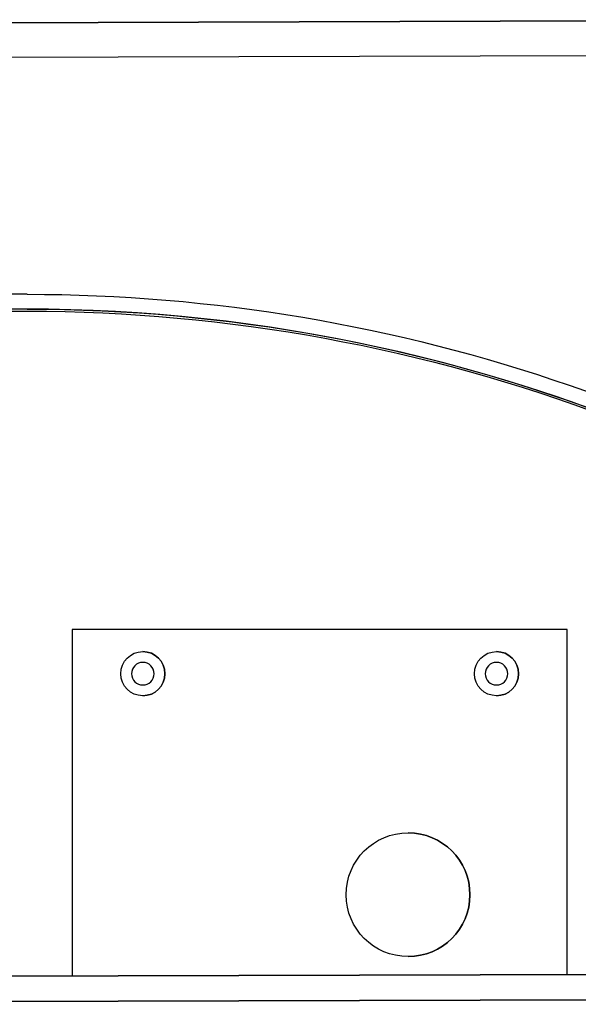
# Model space of a CAD drawing. Extents: x 0 to 796, y 0 to 496.
# Tile 237 of 242: x 718.38 to 722.33, y 304.11 to 311.08. Entities that reach past the tile are written whole.
import ezdxf

# ---------------------------------------------------------------- set-up
doc = ezdxf.new("R2010")
doc.units = 0
doc.header["$LTSCALE"] = 12
doc.header["$MEASUREMENT"] = 0
doc.layers.add('X', color=1, linetype='CONTINUOUS')

msp = doc.modelspace()

# ---------------------------------------------------------------- linework, layer by layer
at = {"layer": 'X'}
for p, q in [((712.97641, 311.03804), (725.47635, 311.07509)), ((724.44486, 311.07205), (714.00691, 311.04112)), ((714.00691, 311.0411), (724.44486, 311.07203)), ((724.43756, 311.07203), (714.00691, 311.04112)), ((712.97714, 310.79344), (725.47708, 310.83049)), ((718.43696, 309.13375), (710.38107, 309.13375)), ((718.43696, 309.02915), (710.38107, 309.02915)), ((710.38603, 309.01415), (718.44196, 309.01415)), ((718.7547, 306.76415), (718.75474, 306.76415)), ((718.7547, 306.76415), (718.7547, 304.3145)), ((718.75474, 306.76415), (718.75474, 304.3145)), ((722.25474, 306.76415), (718.75474, 306.76415)), ((722.25474, 304.32488), (722.25474, 306.76415)), ((726.8177, 304.33837), (711.67777, 304.29349)), ((713.88979, 304.30008), (724.59464, 304.33181)), ((714.23891, 304.30111), (724.23886, 304.33075)), ((724.2455, 304.33075), (714.24554, 304.30111)), ((726.81823, 304.15907), (711.6783, 304.11419)), ((711.7433, 304.11439), (726.74323, 304.15885))]:
    msp.add_line(p, q, dxfattribs=at)
at = {"layer": 'X', "extrusion": (0, 0, -1)}
for centre, major_axis, start_param, end_param in [((718.43696, 297.38915), (0, 11.7446), 0, 0.6646947), ((718.43696, 297.38915), (0, 11.64), 0, 0.7225796), ((718.44196, 297.38915), (0, 11.625), 0, 0.7231493), ((719.2547, 306.45165), (0, 0.08), -1.5707963, 4.712389), ((721.7547, 306.45165), (0, 0.08), -1.5707963, 4.712389)]:
    msp.add_ellipse(centre, major_axis=major_axis, ratio=0.9999998, start_param=start_param, end_param=end_param, dxfattribs=at)
at = {"layer": 'X'}
for centre, major_axis, start_param, end_param in [((718.43106, 297.38915), (0, 11.64), -0.4320421, 0), ((719.25474, 306.45165), (0, -0.15625), -4.712389, 1.5707963), ((719.2547, 306.45165), (0, 0.15625), -1.5707963, -0.000127), ((721.75474, 306.45165), (0, -0.15625), -4.712389, 1.5707963), ((721.7547, 306.45165), (0, 0.15625), -1.5707963, -0.000127), ((719.25461, 306.45165), (0, -0.08), 0.00056, 3.1410327), ((721.75461, 306.45165), (0, -0.08), 0.00056, 3.1410327), ((719.2547, 306.45165), (0, -0.15625), 0.000127, 1.5707963), ((721.7547, 306.45165), (0, -0.15625), 0.000127, 1.5707963), ((721.12974, 304.88915), (0, -0.4375), -4.712389, 1.5707963), ((721.1297, 304.88915), (0, 0.4375), -1.5707963, -0.0000454), ((721.1297, 304.88915), (0, -0.4375), 0.0000454, 1.5707963)]:
    msp.add_ellipse(centre, major_axis=major_axis, ratio=0.9999998, start_param=start_param, end_param=end_param, dxfattribs=at)

doc.saveas('drawing.dxf')
